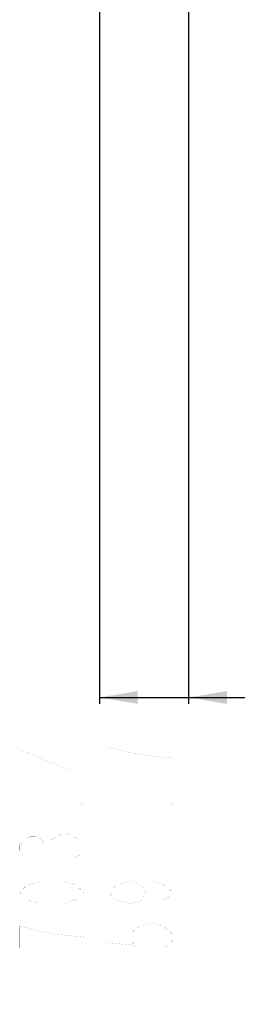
# Model space of a CAD drawing. Header units: millimetres. Extents: x 0 to 9512, y 0 to 6728.
# Tile 2 of 119: x 3070 to 3343, y 2385 to 3617. Entities that reach past the tile are written whole.
import ezdxf

# ---------------------------------------------------------------- set-up
doc = ezdxf.new("R2010")
doc.units = ezdxf.units.MM
doc.header["$LTSCALE"] = 523.16
doc.layers.get('0').update_dxf_attribs({"linetype": 'CONTINUOUS'})
doc.layers.add('14ALL_DIM', color=7, linetype='CONTINUOUS')
doc.layers.add('运动范围_DXF_DIMENSION', color=7, linetype='CONTINUOUS')
doc.styles.get("Standard").update_dxf_attribs({"font": 'txt', "width": 0.7})
doc.dimstyles.new('DIMSTYLE_11', dxfattribs={"dimtxt": 80, "dimasz": 48, "dimexe": 1, "dimexo": 0, "dimgap": 2.5, "dimtad": 0, "dimtih": 1, "dimtoh": 1, "dimdec": 1, "dimdsep": 46, "dimtxsty": 'Standard', "dimblk": '_FILLED', "dimblk1": '_FILLED', "dimblk2": '_FILLED', "dimcen": 0.09, "dimclrt": 5, "dimazin": 2, "dimtp": 1.2, "dimtm": 1.2, "dimtfac": 1, "dimtdec": 1, "dimtofl": 0, "dimtmove": 0, "dimatfit": 3, "dimldrblk": '_FILLED', "dimfxl": 0, "dimtolj": 1, "dimarcsym": 0})

# ---------------------------------------------------------------- blocks, each defined once
blk = doc.blocks.new('*D17')
at = {"layer": '运动范围_DXF_DIMENSION', "color": 2, "linetype": 'Continuous', "transparency": 16777216}
blk.add_line((3281.4, 3951), (3281.4, 2760.9), dxfattribs=at)
blk = doc.blocks.new('_FILLED')
at = {"color": 0, "linetype": 'ByBlock'}
blk.add_solid([(0, 0), (-1, 0.167), (-1, -0.167)], dxfattribs=at)
blk = doc.blocks.new('*D18')
at = {"layer": '运动范围_DXF_DIMENSION', "color": 2, "linetype": 'Continuous', "transparency": 16777216}
blk.add_line((3169.7, 4584.6), (3169.7, 2760.9), dxfattribs=at)

msp = doc.modelspace()

# ---------------------------------------------------------------- linework, layer by layer
at = {"color": 2, "linetype": 'Continuous'}
msp.add_arc((5022.138, 4584.615), 1852.433, 310, 200, dxfattribs=at)
at = {"layer": '14ALL_DIM', "color": 2, "linetype": 'Continuous'}
msp.add_line((3169.705, 2768.889), (6874.571, 2768.889), dxfattribs=at)
for points in [[(3169.705, 2768.889), (3217.705, 2776.889), (3217.705, 2760.889)], [(3281.42, 2768.889), (3329.42, 2776.889), (3329.42, 2760.889)]]:
    msp.add_solid(points, dxfattribs=at)
at = {"layer": '运动范围_DXF_DIMENSION', "color": 5, "linetype": 'Continuous', "const_width": 0.08}
for points in [[(3149.705, 2703.389), (3069.705, 2703.389), (3129.705, 2678.889), (3129.705, 2710.389)], [(3261.42, 2692.889), (3228.087, 2696.389), (3208.087, 2699.889), (3194.753, 2703.389), (3181.42, 2706.889), (3181.42, 2678.889)], [(3149.705, 2636.889), (3149.705, 2633.389), (3143.038, 2633.389), (3149.705, 2636.889)], [(3261.42, 2636.889), (3261.42, 2633.389), (3254.753, 2633.389), (3261.42, 2636.889)], [(3076.371, 2570.389), (3069.705, 2577.389), (3069.705, 2584.389), (3076.371, 2591.389), (3083.038, 2594.889), (3089.705, 2594.889), (3096.371, 2591.389), (3103.038, 2584.389), (3109.705, 2591.389)], [(3109.705, 2591.389), (3123.038, 2598.389), (3129.705, 2598.389)], [(3129.705, 2598.389), (3143.038, 2591.389), (3149.705, 2584.389), (3149.705, 2577.389), (3143.038, 2570.389), (3136.371, 2566.889)], [(3103.038, 2577.389), (3103.038, 2584.389)], [(3181.42, 2580.889), (3261.42, 2580.889)], [(3149.705, 2524.889), (3143.038, 2517.889), (3136.371, 2514.389), (3123.038, 2510.889), (3096.371, 2510.889), (3083.038, 2514.389), (3076.371, 2517.889), (3069.705, 2524.889), (3076.371, 2531.889), (3083.038, 2535.389), (3096.371, 2538.889), (3123.038, 2538.889), (3136.371, 2535.389), (3143.038, 2531.889), (3149.705, 2524.889)], [(3208.087, 2538.889), (3221.42, 2535.389), (3228.087, 2524.889), (3221.42, 2514.389), (3208.087, 2510.889), (3194.753, 2514.389), (3188.087, 2517.889), (3181.42, 2524.889), (3188.087, 2531.889), (3194.753, 2535.389), (3208.087, 2538.889), (3234.753, 2538.889), (3248.087, 2535.389), (3254.753, 2531.889), (3261.42, 2524.889), (3254.753, 2517.889), (3248.087, 2514.389)], [(3149.705, 2468.889), (3116.371, 2472.389), (3096.371, 2475.889), (3083.038, 2479.389), (3069.705, 2482.889), (3069.705, 2454.889)], [(3181.42, 2482.889), (3181.42, 2461.889), (3214.753, 2458.389), (3208.087, 2465.389), (3208.087, 2472.389), (3214.753, 2479.389), (3221.42, 2482.889), (3234.753, 2486.389), (3248.087, 2482.889), (3254.753, 2479.389), (3261.42, 2472.389), (3261.42, 2465.389), (3254.753, 2458.389), (3248.087, 2454.889)], [(3069.705, 2412.889), (3149.705, 2412.889)], [(3181.42, 2412.889), (3261.42, 2412.889)]]:
    msp.add_lwpolyline(points, dxfattribs=at)

# ---------------------------------------------------------------- dimensions: what is measured, and where the dimension line sits
at = {"layer": '运动范围_DXF_DIMENSION', "color": 2, "linetype": 'Continuous'}
for feature_location, offset, origin, picture, middle in [((3169.705, 4584.615), (0, -1823.726), (4873.138, 4584.615), '*D18', (3149.705, 2384.889)), ((3281.42, 3951.046), (0, -1190.156), (4873.138, 3951.046), '*D17', (3261.42, 2384.889))]:
    dim = msp.add_ordinate_dim(feature_location=feature_location, offset=offset, dtype=1, origin=origin, dimstyle='DIMSTYLE_11', override={"dimgap": 19.999921, "dimtad": 1, "dimtih": 0, "dimtoh": 0}, dxfattribs=at)
    dim.commit()
    dim.dimension.update_dxf_attribs({"geometry": picture, "text_midpoint": middle})

doc.saveas('drawing.dxf')
